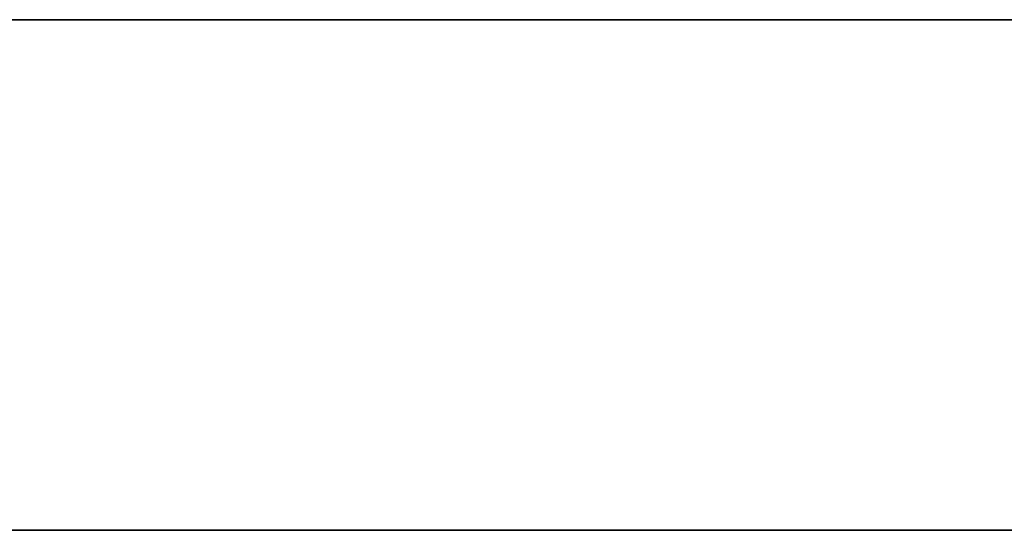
# Model space of a CAD drawing. Extents: x -0.3 to 41.3, y 0 to 17.8.
# Tile 246 of 256: x 10.968 to 11.257, y 11.467 to 11.617. Entities that reach past the tile are written whole.
import ezdxf

# ---------------------------------------------------------------- set-up
doc = ezdxf.new("R2010")
doc.units = 0
doc.header["$MEASUREMENT"] = 0
doc.layers.add('V105', color=7, linetype='Continuous')
doc.layers.add('V206', color=7, linetype='Continuous')

msp = doc.modelspace()

# ---------------------------------------------------------------- linework, layer by layer
at = {"layer": 'V105', "color": 252, "true_color": 0x838383}
for points, invisible_edges in [([(12.38293, 11.61714, 196.55001), (6.6287, 11.61714, 196.55001), (6.6287, 11.46714, 196.55001)], 12), ([(12.38293, 11.61714, 196.00001), (6.6287, 11.61714, 196.00001), (6.6287, 11.46714, 196.00001)], 12), ([(12.38293, 11.61714, 196.55001), (6.6287, 11.46714, 196.55001), (12.38293, 11.46714, 196.55001)], 9), ([(12.38293, 11.61714, 196.00001), (6.6287, 11.46714, 196.00001), (12.38293, 11.46714, 196.00001)], 9)]:
    msp.add_3dface(points, dxfattribs=dict(at, invisible_edges=invisible_edges))
for points in [[(12.38293, 11.61714, 196.55001), (6.6287, 11.61714, 196.55001), (6.6287, 11.61714, 196.00001), (12.38293, 11.61714, 196.00001)], [(6.6287, 11.46714, 196.55001), (12.38293, 11.46714, 196.55001), (12.38293, 11.46714, 196.00001), (6.6287, 11.46714, 196.00001)]]:
    msp.add_3dface(points, dxfattribs=at)
at = {"layer": 'V206', "color": 252, "true_color": 0x838383}
for points, invisible_edges in [([(12.38293, 11.61714, 199.8), (6.6287, 11.61714, 199.8), (6.6287, 11.46714, 199.8)], 12), ([(12.38293, 11.61714, 199.1), (6.6287, 11.61714, 199.1), (6.6287, 11.46714, 199.1)], 12), ([(12.38293, 11.61714, 199.8), (6.6287, 11.46714, 199.8), (12.38293, 11.46714, 199.8)], 9), ([(12.38293, 11.61714, 199.1), (6.6287, 11.46714, 199.1), (12.38293, 11.46714, 199.1)], 9)]:
    msp.add_3dface(points, dxfattribs=dict(at, invisible_edges=invisible_edges))
for points in [[(12.38293, 11.61714, 199.8), (6.6287, 11.61714, 199.8), (6.6287, 11.61714, 199.1), (12.38293, 11.61714, 199.1)], [(6.6287, 11.46714, 199.8), (12.38293, 11.46714, 199.8), (12.38293, 11.46714, 199.1), (6.6287, 11.46714, 199.1)]]:
    msp.add_3dface(points, dxfattribs=at)

doc.saveas('drawing.dxf')
